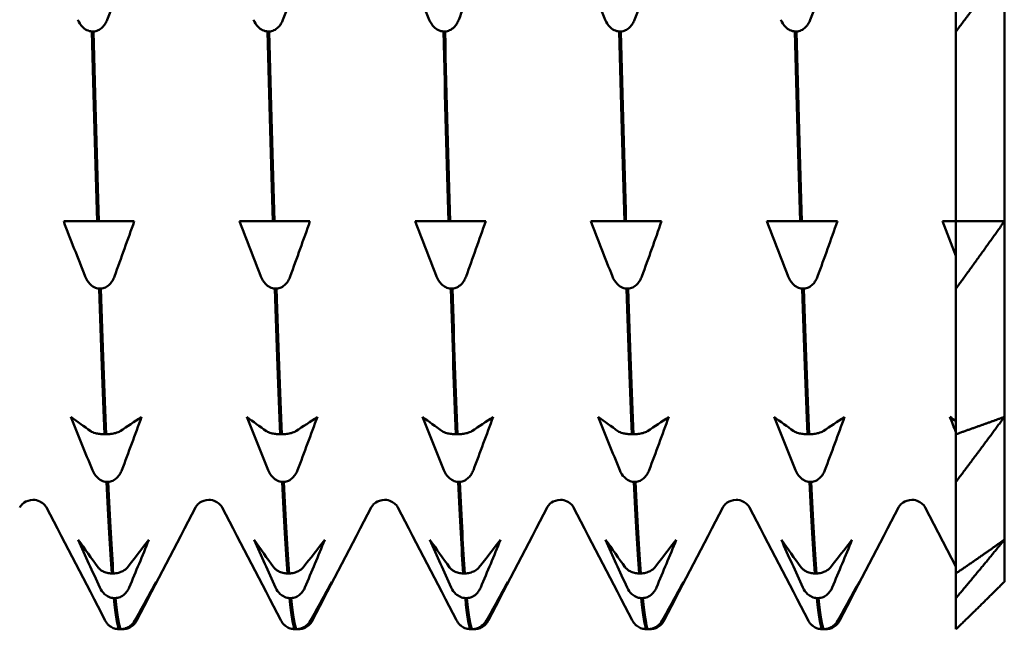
# Model space of a CAD drawing. Header units: millimetres. Extents: x 39 to 198, y 81 to 244.
# Tile 25 of 32: x 92.14 to 102.32, y 191.19 to 197.49. Entities that reach past the tile are written whole.
import ezdxf

# ---------------------------------------------------------------- set-up
doc = ezdxf.new("R2010")
doc.units = ezdxf.units.MM
doc.layers.add('Видимый контур (ГОСТ)', color=7, linetype='Continuous', lineweight=50)

msp = doc.modelspace()

# ---------------------------------------------------------------- linework, layer by layer
at = {"layer": 'Видимый контур (ГОСТ)'}
for p, q in [((101.817, 197.364), (101.817, 198.035)), ((102.317, 198.035), (102.317, 195.405)), ((92.906, 197.364), (92.889, 197.364)), ((94.722, 197.364), (94.705, 197.364)), ((96.538, 197.364), (96.521, 197.364)), ((98.354, 197.364), (98.337, 197.364)), ((100.17, 197.364), (100.153, 197.364)), ((101.817, 197.364), (101.817, 195.405)), ((92.598, 195.405), (92.801, 195.405)), ((92.801, 195.405), (92.943, 195.405)), ((92.943, 195.405), (92.96, 195.405)), ((92.96, 195.405), (93.106, 195.405)), ((93.106, 195.405), (93.327, 195.405)), ((94.414, 195.405), (94.618, 195.405)), ((94.618, 195.405), (94.759, 195.405)), ((94.759, 195.405), (94.776, 195.405)), ((94.776, 195.405), (94.922, 195.405)), ((94.922, 195.405), (95.143, 195.405)), ((96.23, 195.405), (96.434, 195.405)), ((96.434, 195.405), (96.575, 195.405)), ((96.575, 195.405), (96.592, 195.405)), ((96.592, 195.405), (96.738, 195.405)), ((96.738, 195.405), (96.959, 195.405)), ((98.046, 195.405), (98.25, 195.405)), ((98.25, 195.405), (98.391, 195.405)), ((98.391, 195.405), (98.408, 195.405)), ((98.408, 195.405), (98.554, 195.405)), ((98.554, 195.405), (98.775, 195.405)), ((99.862, 195.405), (100.066, 195.405)), ((100.066, 195.405), (100.208, 195.405)), ((100.208, 195.405), (100.225, 195.405)), ((100.225, 195.405), (100.37, 195.405)), ((100.37, 195.405), (100.592, 195.405)), ((101.678, 195.405), (101.817, 195.405)), ((101.817, 194.71), (101.817, 195.405)), ((101.817, 195.405), (101.817, 195.047)), ((102.317, 195.405), (102.317, 193.386)), ((92.982, 194.71), (92.965, 194.71)), ((94.798, 194.71), (94.781, 194.71)), ((96.614, 194.71), (96.597, 194.71)), ((98.43, 194.71), (98.413, 194.71)), ((100.246, 194.71), (100.229, 194.71)), ((101.817, 194.71), (101.817, 193.207)), ((102.317, 193.386), (102.317, 192.118)), ((93.019, 193.207), (93.036, 193.207)), ((94.835, 193.207), (94.852, 193.207)), ((96.651, 193.207), (96.668, 193.207)), ((98.467, 193.207), (98.484, 193.207)), ((100.283, 193.207), (100.3, 193.207)), ((101.817, 192.716), (101.817, 193.207)), ((93.057, 192.716), (93.04, 192.716)), ((94.873, 192.716), (94.856, 192.716)), ((96.69, 192.716), (96.673, 192.716)), ((98.506, 192.716), (98.489, 192.716)), ((100.322, 192.716), (100.305, 192.716)), ((101.817, 192.716), (101.817, 191.771)), ((101.817, 191.843), (101.5, 192.451)), ((102.317, 192.118), (102.317, 191.685)), ((93.095, 191.771), (93.111, 191.771)), ((94.911, 191.771), (94.928, 191.771)), ((96.727, 191.771), (96.744, 191.771)), ((98.543, 191.771), (98.56, 191.771)), ((100.359, 191.771), (100.376, 191.771)), ((101.817, 191.516), (101.817, 191.771)), ((93.133, 191.516), (93.116, 191.516)), ((94.949, 191.516), (94.932, 191.516)), ((96.765, 191.516), (96.748, 191.516)), ((98.581, 191.516), (98.564, 191.516)), ((100.397, 191.516), (100.38, 191.516)), ((101.817, 191.516), (101.817, 191.194)), ((93.17, 191.194), (93.187, 191.194)), ((93.209, 191.194), (93.192, 191.194)), ((94.986, 191.194), (95.003, 191.194)), ((95.025, 191.194), (95.008, 191.194)), ((96.802, 191.194), (96.819, 191.194)), ((96.841, 191.194), (96.824, 191.194)), ((98.618, 191.194), (98.635, 191.194)), ((98.657, 191.194), (98.64, 191.194)), ((100.435, 191.194), (100.452, 191.194)), ((100.473, 191.194), (100.456, 191.194))]:
    msp.add_line(p, q, dxfattribs=at)
for points in [[(93.251, 198.035), (93.185, 197.851), (93.117, 197.668), (93.048, 197.485)], [(95.068, 198.035), (95.001, 197.851), (94.933, 197.668), (94.864, 197.485)], [(96.376, 197.485), (96.301, 197.668), (96.227, 197.851), (96.154, 198.035)], [(96.884, 198.035), (96.817, 197.851), (96.749, 197.668), (96.68, 197.485)], [(98.192, 197.485), (98.117, 197.668), (98.043, 197.851), (97.97, 198.035)], [(98.7, 198.035), (98.633, 197.851), (98.565, 197.668), (98.496, 197.485)], [(100.516, 198.035), (100.449, 197.851), (100.381, 197.668), (100.312, 197.485)], [(92.889, 197.364), (92.907, 196.666), (92.925, 196.009), (92.943, 195.405)], [(92.96, 195.405), (92.942, 196.009), (92.924, 196.666), (92.906, 197.364)], [(94.705, 197.364), (94.723, 196.666), (94.741, 196.009), (94.759, 195.405)], [(94.776, 195.405), (94.758, 196.009), (94.74, 196.666), (94.722, 197.364)], [(96.521, 197.364), (96.539, 196.666), (96.557, 196.009), (96.575, 195.405)], [(96.592, 195.405), (96.574, 196.009), (96.556, 196.666), (96.538, 197.364)], [(98.337, 197.364), (98.355, 196.666), (98.373, 196.009), (98.391, 195.405)], [(98.408, 195.405), (98.39, 196.009), (98.372, 196.666), (98.354, 197.364)], [(100.153, 197.364), (100.171, 196.666), (100.19, 196.009), (100.208, 195.405)], [(100.225, 195.405), (100.206, 196.009), (100.188, 196.666), (100.17, 197.364)], [(92.819, 194.836), (92.745, 195.025), (92.671, 195.215), (92.598, 195.405)], [(93.327, 195.405), (93.26, 195.215), (93.192, 195.025), (93.123, 194.836)], [(94.635, 194.836), (94.561, 195.025), (94.487, 195.215), (94.414, 195.405)], [(95.143, 195.405), (95.076, 195.215), (95.008, 195.025), (94.939, 194.836)], [(96.451, 194.836), (96.377, 195.025), (96.303, 195.215), (96.23, 195.405)], [(96.959, 195.405), (96.892, 195.215), (96.824, 195.025), (96.756, 194.836)], [(98.267, 194.836), (98.193, 195.025), (98.119, 195.215), (98.046, 195.405)], [(98.775, 195.405), (98.709, 195.215), (98.641, 195.025), (98.572, 194.836)], [(100.084, 194.836), (100.009, 195.025), (99.935, 195.215), (99.862, 195.405)], [(100.592, 195.405), (100.525, 195.215), (100.457, 195.025), (100.388, 194.836)], [(101.817, 195.047), (101.77, 195.166), (101.724, 195.285), (101.678, 195.405)], [(92.965, 194.71), (92.983, 194.149), (93.001, 193.645), (93.019, 193.207)], [(93.036, 193.207), (93.018, 193.645), (93, 194.149), (92.982, 194.71)], [(94.781, 194.71), (94.799, 194.149), (94.817, 193.645), (94.835, 193.207)], [(94.852, 193.207), (94.834, 193.645), (94.816, 194.149), (94.798, 194.71)], [(96.597, 194.71), (96.615, 194.149), (96.633, 193.645), (96.651, 193.207)], [(96.668, 193.207), (96.65, 193.645), (96.632, 194.149), (96.614, 194.71)], [(98.413, 194.71), (98.431, 194.149), (98.449, 193.645), (98.467, 193.207)], [(98.484, 193.207), (98.466, 193.645), (98.448, 194.149), (98.43, 194.71)], [(100.229, 194.71), (100.247, 194.149), (100.265, 193.645), (100.283, 193.207)], [(100.3, 193.207), (100.282, 193.645), (100.264, 194.149), (100.246, 194.71)], [(92.895, 192.837), (92.82, 193.019), (92.746, 193.203), (92.673, 193.386)], [(92.673, 193.386), (92.74, 193.337), (92.808, 193.288), (92.877, 193.239)], [(93.181, 193.239), (93.256, 193.288), (93.33, 193.337), (93.403, 193.386)], [(93.403, 193.386), (93.336, 193.203), (93.268, 193.019), (93.199, 192.837)], [(94.711, 192.837), (94.636, 193.019), (94.562, 193.203), (94.489, 193.386)], [(94.489, 193.386), (94.556, 193.337), (94.624, 193.288), (94.693, 193.239)], [(94.997, 193.239), (95.072, 193.288), (95.146, 193.337), (95.219, 193.386)], [(95.219, 193.386), (95.152, 193.203), (95.084, 193.019), (95.015, 192.837)], [(96.527, 192.837), (96.453, 193.019), (96.379, 193.203), (96.306, 193.386)], [(96.306, 193.386), (96.372, 193.337), (96.44, 193.288), (96.509, 193.239)], [(96.814, 193.239), (96.888, 193.288), (96.962, 193.337), (97.035, 193.386)], [(97.035, 193.386), (96.968, 193.203), (96.9, 193.019), (96.831, 192.837)], [(98.343, 192.837), (98.269, 193.019), (98.195, 193.203), (98.122, 193.386)], [(98.122, 193.386), (98.189, 193.337), (98.257, 193.288), (98.325, 193.239)], [(98.63, 193.239), (98.704, 193.288), (98.778, 193.337), (98.851, 193.386)], [(98.851, 193.386), (98.784, 193.203), (98.716, 193.019), (98.647, 192.837)], [(100.159, 192.837), (100.085, 193.019), (100.011, 193.203), (99.938, 193.386)], [(99.938, 193.386), (100.005, 193.337), (100.073, 193.288), (100.142, 193.239)], [(100.446, 193.239), (100.52, 193.288), (100.594, 193.337), (100.667, 193.386)], [(100.667, 193.386), (100.6, 193.203), (100.532, 193.019), (100.463, 192.837)], [(101.817, 193.229), (101.796, 193.281), (101.775, 193.334), (101.754, 193.386)], [(101.754, 193.386), (101.775, 193.371), (101.796, 193.356), (101.817, 193.34)], [(93.04, 192.716), (93.058, 192.33), (93.076, 192.013), (93.095, 191.771)], [(93.111, 191.771), (93.093, 192.013), (93.075, 192.33), (93.057, 192.716)], [(94.856, 192.716), (94.874, 192.33), (94.893, 192.013), (94.911, 191.771)], [(94.928, 191.771), (94.91, 192.013), (94.891, 192.33), (94.873, 192.716)], [(96.673, 192.716), (96.691, 192.33), (96.709, 192.013), (96.727, 191.771)], [(96.744, 191.771), (96.726, 192.013), (96.708, 192.33), (96.69, 192.716)], [(98.489, 192.716), (98.507, 192.33), (98.525, 192.013), (98.543, 191.771)], [(98.56, 191.771), (98.542, 192.013), (98.524, 192.33), (98.506, 192.716)], [(100.305, 192.716), (100.323, 192.33), (100.341, 192.013), (100.359, 191.771)], [(100.376, 191.771), (100.358, 192.013), (100.34, 192.33), (100.322, 192.716)], [(93.025, 191.288), (92.823, 191.676), (92.621, 192.063), (92.419, 192.451)], [(93.96, 192.451), (93.758, 192.063), (93.556, 191.676), (93.354, 191.288)], [(94.841, 191.288), (94.639, 191.676), (94.437, 192.063), (94.235, 192.451)], [(95.776, 192.451), (95.574, 192.063), (95.372, 191.676), (95.17, 191.288)], [(96.657, 191.288), (96.455, 191.676), (96.253, 192.063), (96.051, 192.451)], [(97.592, 192.451), (97.39, 192.063), (97.188, 191.676), (96.986, 191.288)], [(98.473, 191.288), (98.271, 191.676), (98.069, 192.063), (97.867, 192.451)], [(99.408, 192.451), (99.206, 192.063), (99.004, 191.676), (98.802, 191.288)], [(100.289, 191.288), (100.088, 191.676), (99.886, 192.063), (99.684, 192.451)], [(101.224, 192.451), (101.022, 192.063), (100.82, 191.676), (100.618, 191.288)], [(92.971, 191.625), (92.896, 191.789), (92.822, 191.953), (92.749, 192.118)], [(92.749, 192.118), (92.816, 192.023), (92.884, 191.928), (92.953, 191.833)], [(93.257, 191.833), (93.332, 191.928), (93.405, 192.023), (93.478, 192.118)], [(93.478, 192.118), (93.412, 191.953), (93.344, 191.789), (93.275, 191.625)], [(94.787, 191.625), (94.712, 191.789), (94.638, 191.953), (94.565, 192.118)], [(94.565, 192.118), (94.632, 192.023), (94.7, 191.928), (94.769, 191.833)], [(95.073, 191.833), (95.148, 191.928), (95.222, 192.023), (95.295, 192.118)], [(95.295, 192.118), (95.228, 191.953), (95.16, 191.789), (95.091, 191.625)], [(96.603, 191.625), (96.528, 191.789), (96.454, 191.953), (96.381, 192.118)], [(96.381, 192.118), (96.448, 192.023), (96.516, 191.928), (96.585, 191.833)], [(96.889, 191.833), (96.964, 191.928), (97.038, 192.023), (97.111, 192.118)], [(97.111, 192.118), (97.044, 191.953), (96.976, 191.789), (96.907, 191.625)], [(98.419, 191.625), (98.344, 191.789), (98.27, 191.953), (98.197, 192.118)], [(98.197, 192.118), (98.264, 192.023), (98.332, 191.928), (98.401, 191.833)], [(98.705, 191.833), (98.78, 191.928), (98.854, 192.023), (98.927, 192.118)], [(98.927, 192.118), (98.86, 191.953), (98.792, 191.789), (98.723, 191.625)], [(100.235, 191.625), (100.16, 191.789), (100.086, 191.953), (100.013, 192.118)], [(100.013, 192.118), (100.08, 192.023), (100.148, 191.928), (100.217, 191.833)], [(100.521, 191.833), (100.596, 191.928), (100.67, 192.023), (100.743, 192.118)], [(100.743, 192.118), (100.676, 191.953), (100.608, 191.789), (100.539, 191.625)], [(93.333, 191.283), (93.407, 191.416), (93.481, 191.55), (93.554, 191.685)], [(93.554, 191.685), (93.487, 191.55), (93.419, 191.416), (93.35, 191.283)], [(95.149, 191.283), (95.223, 191.416), (95.297, 191.55), (95.37, 191.685)], [(95.37, 191.685), (95.303, 191.55), (95.235, 191.416), (95.166, 191.283)], [(96.965, 191.283), (97.039, 191.416), (97.113, 191.55), (97.186, 191.685)], [(97.186, 191.685), (97.119, 191.55), (97.051, 191.416), (96.983, 191.283)], [(98.781, 191.283), (98.855, 191.416), (98.929, 191.55), (99.002, 191.685)], [(99.002, 191.685), (98.936, 191.55), (98.868, 191.416), (98.799, 191.283)], [(100.597, 191.283), (100.672, 191.416), (100.745, 191.55), (100.819, 191.685)], [(100.819, 191.685), (100.752, 191.55), (100.684, 191.416), (100.615, 191.283)], [(93.116, 191.516), (93.134, 191.333), (93.152, 191.225), (93.17, 191.194)], [(93.187, 191.194), (93.169, 191.225), (93.151, 191.333), (93.133, 191.516)], [(94.932, 191.516), (94.95, 191.333), (94.968, 191.225), (94.986, 191.194)], [(95.003, 191.194), (94.985, 191.225), (94.967, 191.333), (94.949, 191.516)], [(96.748, 191.516), (96.766, 191.333), (96.784, 191.225), (96.802, 191.194)], [(96.819, 191.194), (96.801, 191.225), (96.783, 191.333), (96.765, 191.516)], [(98.564, 191.516), (98.582, 191.333), (98.6, 191.225), (98.618, 191.194)], [(98.635, 191.194), (98.617, 191.225), (98.599, 191.333), (98.581, 191.516)], [(100.38, 191.516), (100.398, 191.333), (100.417, 191.225), (100.435, 191.194)], [(100.452, 191.194), (100.434, 191.225), (100.415, 191.333), (100.397, 191.516)], [(93.039, 191.265), (93.033, 191.274), (93.029, 191.281), (93.025, 191.288)], [(93.354, 191.288), (93.35, 191.281), (93.346, 191.274), (93.34, 191.265)], [(94.855, 191.265), (94.849, 191.274), (94.845, 191.281), (94.841, 191.288)], [(95.17, 191.288), (95.166, 191.281), (95.162, 191.274), (95.156, 191.265)], [(96.671, 191.265), (96.665, 191.274), (96.661, 191.281), (96.657, 191.288)], [(96.986, 191.288), (96.982, 191.281), (96.978, 191.274), (96.972, 191.265)], [(98.487, 191.265), (98.481, 191.274), (98.477, 191.281), (98.473, 191.288)], [(98.802, 191.288), (98.798, 191.281), (98.794, 191.274), (98.788, 191.265)], [(100.303, 191.265), (100.297, 191.274), (100.293, 191.281), (100.289, 191.288)], [(100.618, 191.288), (100.615, 191.281), (100.61, 191.274), (100.604, 191.265)], [(93.192, 191.194), (93.191, 191.194), (93.19, 191.194), (93.189, 191.194)], [(95.008, 191.194), (95.007, 191.194), (95.006, 191.194), (95.006, 191.194)], [(96.824, 191.194), (96.823, 191.194), (96.822, 191.194), (96.822, 191.194)], [(98.64, 191.194), (98.639, 191.194), (98.638, 191.194), (98.638, 191.194)], [(100.456, 191.194), (100.455, 191.194), (100.455, 191.194), (100.454, 191.194)]]:
    msp.add_open_spline(points, degree=3, dxfattribs=at)
for points in [[(102.317, 198.035), (102.076, 197.706), (101.817, 197.364)], [(101.817, 195.405), (102.076, 195.405), (102.317, 195.405)], [(102.317, 195.405), (102.076, 195.064), (101.817, 194.71)], [(101.817, 193.207), (102.076, 193.298), (102.317, 193.386)], [(102.317, 193.386), (102.076, 193.058), (101.817, 192.716)], [(101.817, 191.771), (102.076, 191.947), (102.317, 192.118)], [(102.317, 192.118), (102.076, 191.823), (101.817, 191.516)], [(101.817, 191.194), (102.076, 191.444), (102.317, 191.685)]]:
    msp.add_rational_spline(points, [1, 1.00035939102, 1], degree=2, dxfattribs=at)
for points, knots in [([(92.889, 197.364), (92.88, 197.365), (92.872, 197.366), (92.854, 197.371), (92.846, 197.374), (92.82, 197.386), (92.805, 197.398), (92.772, 197.431), (92.755, 197.456), (92.744, 197.485)], [-0.02234974, -0.02234974, -0.02234974, -0.02234974, -0.0193503, -0.0193503, -0.01627138, -0.01627138, -0.00971082, -0.00971082, 0, 0, 0, 0]), ([(93.048, 197.485), (93.042, 197.471), (93.035, 197.456), (93.019, 197.43), (93.01, 197.419), (92.986, 197.395), (92.971, 197.384), (92.938, 197.369), (92.922, 197.365), (92.906, 197.364)], [-0.02001764, -0.02001764, -0.02001764, -0.02001764, -0.01517559, -0.01517559, -0.01064091, -0.01064091, -0.00496205, -0.00496205, 0, 0, 0, 0]), ([(94.705, 197.364), (94.696, 197.365), (94.688, 197.366), (94.67, 197.371), (94.662, 197.374), (94.637, 197.386), (94.621, 197.398), (94.588, 197.431), (94.571, 197.456), (94.56, 197.485)], [-0.02234974, -0.02234974, -0.02234974, -0.02234974, -0.0193503, -0.0193503, -0.01627138, -0.01627138, -0.00971082, -0.00971082, 0, 0, 0, 0]), ([(94.864, 197.485), (94.858, 197.471), (94.851, 197.456), (94.835, 197.43), (94.826, 197.419), (94.802, 197.395), (94.787, 197.384), (94.755, 197.369), (94.739, 197.365), (94.722, 197.364)], [-0.02001764, -0.02001764, -0.02001764, -0.02001764, -0.01517559, -0.01517559, -0.01064091, -0.01064091, -0.00496205, -0.00496205, 0, 0, 0, 0]), ([(96.521, 197.364), (96.512, 197.365), (96.504, 197.366), (96.486, 197.371), (96.478, 197.374), (96.453, 197.386), (96.437, 197.398), (96.404, 197.431), (96.388, 197.456), (96.376, 197.485)], [-0.02234974, -0.02234974, -0.02234974, -0.02234974, -0.0193503, -0.0193503, -0.01627138, -0.01627138, -0.00971082, -0.00971082, 0, 0, 0, 0]), ([(96.68, 197.485), (96.674, 197.471), (96.667, 197.456), (96.651, 197.43), (96.642, 197.419), (96.618, 197.395), (96.603, 197.384), (96.571, 197.369), (96.555, 197.365), (96.538, 197.364)], [-0.02001764, -0.02001764, -0.02001764, -0.02001764, -0.01517559, -0.01517559, -0.01064091, -0.01064091, -0.00496205, -0.00496205, 0, 0, 0, 0]), ([(98.337, 197.364), (98.329, 197.365), (98.32, 197.366), (98.303, 197.371), (98.294, 197.374), (98.269, 197.386), (98.253, 197.398), (98.22, 197.431), (98.204, 197.456), (98.192, 197.485)], [-0.02234974, -0.02234974, -0.02234974, -0.02234974, -0.0193503, -0.0193503, -0.01627138, -0.01627138, -0.00971082, -0.00971082, 0, 0, 0, 0]), ([(98.496, 197.485), (98.49, 197.471), (98.484, 197.456), (98.467, 197.43), (98.458, 197.419), (98.434, 197.395), (98.419, 197.384), (98.387, 197.369), (98.371, 197.365), (98.354, 197.364)], [-0.02001764, -0.02001764, -0.02001764, -0.02001764, -0.01517559, -0.01517559, -0.01064091, -0.01064091, -0.00496205, -0.00496205, 0, 0, 0, 0]), ([(100.153, 197.364), (100.145, 197.365), (100.136, 197.366), (100.119, 197.371), (100.11, 197.374), (100.085, 197.386), (100.069, 197.398), (100.036, 197.431), (100.02, 197.456), (100.008, 197.485)], [-0.02234974, -0.02234974, -0.02234974, -0.02234974, -0.0193503, -0.0193503, -0.01627138, -0.01627138, -0.00971082, -0.00971082, 0, 0, 0, 0]), ([(100.312, 197.485), (100.307, 197.471), (100.3, 197.456), (100.283, 197.43), (100.274, 197.419), (100.25, 197.395), (100.235, 197.384), (100.203, 197.369), (100.187, 197.365), (100.17, 197.364)], [-0.02001764, -0.02001764, -0.02001764, -0.02001764, -0.01517559, -0.01517559, -0.01064091, -0.01064091, -0.00496205, -0.00496205, 0, 0, 0, 0]), ([(92.965, 194.71), (92.956, 194.711), (92.947, 194.712), (92.93, 194.717), (92.921, 194.72), (92.896, 194.733), (92.881, 194.745), (92.847, 194.779), (92.831, 194.806), (92.819, 194.836)], [-0.02234974, -0.02234974, -0.02234974, -0.02234974, -0.0193503, -0.0193503, -0.01627138, -0.01627138, -0.00971082, -0.00971082, 0, 0, 0, 0]), ([(93.123, 194.836), (93.118, 194.82), (93.111, 194.806), (93.095, 194.779), (93.085, 194.767), (93.062, 194.742), (93.046, 194.731), (93.014, 194.716), (92.998, 194.711), (92.982, 194.71)], [-0.02001764, -0.02001764, -0.02001764, -0.02001764, -0.01517559, -0.01517559, -0.01064091, -0.01064091, -0.00496205, -0.00496205, 0, 0, 0, 0]), ([(94.781, 194.71), (94.772, 194.711), (94.763, 194.712), (94.746, 194.717), (94.738, 194.72), (94.712, 194.733), (94.697, 194.745), (94.664, 194.779), (94.647, 194.806), (94.635, 194.836)], [-0.02234974, -0.02234974, -0.02234974, -0.02234974, -0.0193503, -0.0193503, -0.01627138, -0.01627138, -0.00971082, -0.00971082, 0, 0, 0, 0]), ([(94.939, 194.836), (94.934, 194.82), (94.927, 194.806), (94.911, 194.779), (94.901, 194.767), (94.878, 194.742), (94.862, 194.731), (94.83, 194.716), (94.814, 194.711), (94.798, 194.71)], [-0.02001764, -0.02001764, -0.02001764, -0.02001764, -0.01517559, -0.01517559, -0.01064091, -0.01064091, -0.00496205, -0.00496205, 0, 0, 0, 0]), ([(96.597, 194.71), (96.588, 194.711), (96.579, 194.712), (96.562, 194.717), (96.554, 194.72), (96.528, 194.733), (96.513, 194.745), (96.48, 194.779), (96.463, 194.806), (96.451, 194.836)], [-0.02234974, -0.02234974, -0.02234974, -0.02234974, -0.0193503, -0.0193503, -0.01627138, -0.01627138, -0.00971082, -0.00971082, 0, 0, 0, 0]), ([(96.756, 194.836), (96.75, 194.82), (96.743, 194.806), (96.727, 194.779), (96.718, 194.767), (96.694, 194.742), (96.678, 194.731), (96.646, 194.716), (96.63, 194.711), (96.614, 194.71)], [-0.02001764, -0.02001764, -0.02001764, -0.02001764, -0.01517559, -0.01517559, -0.01064091, -0.01064091, -0.00496205, -0.00496205, 0, 0, 0, 0]), ([(98.413, 194.71), (98.404, 194.711), (98.395, 194.712), (98.378, 194.717), (98.37, 194.72), (98.344, 194.733), (98.329, 194.745), (98.296, 194.779), (98.279, 194.806), (98.267, 194.836)], [-0.02234974, -0.02234974, -0.02234974, -0.02234974, -0.0193503, -0.0193503, -0.01627138, -0.01627138, -0.00971082, -0.00971082, 0, 0, 0, 0]), ([(98.572, 194.836), (98.566, 194.82), (98.559, 194.806), (98.543, 194.779), (98.534, 194.767), (98.51, 194.742), (98.495, 194.731), (98.462, 194.716), (98.446, 194.711), (98.43, 194.71)], [-0.02001764, -0.02001764, -0.02001764, -0.02001764, -0.01517559, -0.01517559, -0.01064091, -0.01064091, -0.00496205, -0.00496205, 0, 0, 0, 0]), ([(100.229, 194.71), (100.22, 194.711), (100.212, 194.712), (100.194, 194.717), (100.186, 194.72), (100.161, 194.733), (100.145, 194.745), (100.112, 194.779), (100.095, 194.806), (100.084, 194.836)], [-0.02234974, -0.02234974, -0.02234974, -0.02234974, -0.0193503, -0.0193503, -0.01627138, -0.01627138, -0.00971082, -0.00971082, 0, 0, 0, 0]), ([(100.388, 194.836), (100.382, 194.82), (100.375, 194.806), (100.359, 194.779), (100.35, 194.767), (100.326, 194.742), (100.311, 194.731), (100.279, 194.716), (100.263, 194.711), (100.246, 194.71)], [-0.02001764, -0.02001764, -0.02001764, -0.02001764, -0.01517559, -0.01517559, -0.01064091, -0.01064091, -0.00496205, -0.00496205, 0, 0, 0, 0]), ([(92.877, 193.239), (92.883, 193.235), (92.89, 193.231), (92.906, 193.224), (92.915, 193.221), (92.939, 193.215), (92.954, 193.212), (92.986, 193.208), (93.002, 193.207), (93.019, 193.207)], [-0.02001764, -0.02001764, -0.02001764, -0.02001764, -0.01517559, -0.01517559, -0.01064091, -0.01064091, -0.00496205, -0.00496205, 0, 0, 0, 0]), ([(93.036, 193.207), (93.045, 193.207), (93.053, 193.207), (93.071, 193.208), (93.079, 193.209), (93.104, 193.213), (93.12, 193.216), (93.153, 193.225), (93.169, 193.231), (93.181, 193.239)], [-0.02234974, -0.02234974, -0.02234974, -0.02234974, -0.0193503, -0.0193503, -0.01627138, -0.01627138, -0.00971082, -0.00971082, 0, 0, 0, 0]), ([(94.693, 193.239), (94.699, 193.235), (94.706, 193.231), (94.722, 193.224), (94.731, 193.221), (94.755, 193.215), (94.77, 193.212), (94.802, 193.208), (94.818, 193.207), (94.835, 193.207)], [-0.02001764, -0.02001764, -0.02001764, -0.02001764, -0.01517559, -0.01517559, -0.01064091, -0.01064091, -0.00496205, -0.00496205, 0, 0, 0, 0]), ([(94.852, 193.207), (94.861, 193.207), (94.869, 193.207), (94.887, 193.208), (94.895, 193.209), (94.92, 193.213), (94.936, 193.216), (94.969, 193.225), (94.986, 193.231), (94.997, 193.239)], [-0.02234974, -0.02234974, -0.02234974, -0.02234974, -0.0193503, -0.0193503, -0.01627138, -0.01627138, -0.00971082, -0.00971082, 0, 0, 0, 0]), ([(96.509, 193.239), (96.515, 193.235), (96.522, 193.231), (96.538, 193.224), (96.547, 193.221), (96.571, 193.215), (96.586, 193.212), (96.619, 193.208), (96.635, 193.207), (96.651, 193.207)], [-0.02001764, -0.02001764, -0.02001764, -0.02001764, -0.01517559, -0.01517559, -0.01064091, -0.01064091, -0.00496205, -0.00496205, 0, 0, 0, 0]), ([(96.668, 193.207), (96.677, 193.207), (96.686, 193.207), (96.703, 193.208), (96.711, 193.209), (96.737, 193.213), (96.752, 193.216), (96.785, 193.225), (96.802, 193.231), (96.814, 193.239)], [-0.02234974, -0.02234974, -0.02234974, -0.02234974, -0.0193503, -0.0193503, -0.01627138, -0.01627138, -0.00971082, -0.00971082, 0, 0, 0, 0]), ([(98.325, 193.239), (98.331, 193.235), (98.338, 193.231), (98.354, 193.224), (98.363, 193.221), (98.387, 193.215), (98.403, 193.212), (98.435, 193.208), (98.451, 193.207), (98.467, 193.207)], [-0.02001764, -0.02001764, -0.02001764, -0.02001764, -0.01517559, -0.01517559, -0.01064091, -0.01064091, -0.00496205, -0.00496205, 0, 0, 0, 0]), ([(98.484, 193.207), (98.493, 193.207), (98.502, 193.207), (98.519, 193.208), (98.527, 193.209), (98.553, 193.213), (98.568, 193.216), (98.601, 193.225), (98.618, 193.231), (98.63, 193.239)], [-0.02234974, -0.02234974, -0.02234974, -0.02234974, -0.0193503, -0.0193503, -0.01627138, -0.01627138, -0.00971082, -0.00971082, 0, 0, 0, 0]), ([(100.142, 193.239), (100.147, 193.235), (100.154, 193.231), (100.17, 193.224), (100.18, 193.221), (100.203, 193.215), (100.219, 193.212), (100.251, 193.208), (100.267, 193.207), (100.283, 193.207)], [-0.02001764, -0.02001764, -0.02001764, -0.02001764, -0.01517559, -0.01517559, -0.01064091, -0.01064091, -0.00496205, -0.00496205, 0, 0, 0, 0]), ([(100.3, 193.207), (100.309, 193.207), (100.318, 193.207), (100.335, 193.208), (100.343, 193.209), (100.369, 193.213), (100.384, 193.216), (100.417, 193.225), (100.434, 193.231), (100.446, 193.239)], [-0.02234974, -0.02234974, -0.02234974, -0.02234974, -0.0193503, -0.0193503, -0.01627138, -0.01627138, -0.00971082, -0.00971082, 0, 0, 0, 0]), ([(93.04, 192.716), (93.032, 192.716), (93.023, 192.718), (93.006, 192.722), (92.997, 192.725), (92.972, 192.738), (92.956, 192.749), (92.923, 192.782), (92.907, 192.808), (92.895, 192.837)], [-0.02234974, -0.02234974, -0.02234974, -0.02234974, -0.0193503, -0.0193503, -0.01627138, -0.01627138, -0.00971082, -0.00971082, 0, 0, 0, 0]), ([(93.199, 192.837), (93.194, 192.822), (93.187, 192.808), (93.17, 192.782), (93.161, 192.77), (93.137, 192.747), (93.122, 192.735), (93.09, 192.721), (93.074, 192.717), (93.057, 192.716)], [-0.02001764, -0.02001764, -0.02001764, -0.02001764, -0.01517559, -0.01517559, -0.01064091, -0.01064091, -0.00496205, -0.00496205, 0, 0, 0, 0]), ([(94.856, 192.716), (94.848, 192.716), (94.839, 192.718), (94.822, 192.722), (94.813, 192.725), (94.788, 192.738), (94.772, 192.749), (94.739, 192.782), (94.723, 192.808), (94.711, 192.837)], [-0.02234974, -0.02234974, -0.02234974, -0.02234974, -0.0193503, -0.0193503, -0.01627138, -0.01627138, -0.00971082, -0.00971082, 0, 0, 0, 0]), ([(95.015, 192.837), (95.01, 192.822), (95.003, 192.808), (94.986, 192.782), (94.977, 192.77), (94.953, 192.747), (94.938, 192.735), (94.906, 192.721), (94.89, 192.717), (94.873, 192.716)], [-0.02001764, -0.02001764, -0.02001764, -0.02001764, -0.01517559, -0.01517559, -0.01064091, -0.01064091, -0.00496205, -0.00496205, 0, 0, 0, 0]), ([(96.673, 192.716), (96.664, 192.716), (96.655, 192.718), (96.638, 192.722), (96.629, 192.725), (96.604, 192.738), (96.589, 192.749), (96.555, 192.782), (96.539, 192.808), (96.527, 192.837)], [-0.02234974, -0.02234974, -0.02234974, -0.02234974, -0.0193503, -0.0193503, -0.01627138, -0.01627138, -0.00971082, -0.00971082, 0, 0, 0, 0]), ([(96.831, 192.837), (96.826, 192.822), (96.819, 192.808), (96.802, 192.782), (96.793, 192.77), (96.769, 192.747), (96.754, 192.735), (96.722, 192.721), (96.706, 192.717), (96.69, 192.716)], [-0.02001764, -0.02001764, -0.02001764, -0.02001764, -0.01517559, -0.01517559, -0.01064091, -0.01064091, -0.00496205, -0.00496205, 0, 0, 0, 0]), ([(98.489, 192.716), (98.48, 192.716), (98.471, 192.718), (98.454, 192.722), (98.445, 192.725), (98.42, 192.738), (98.405, 192.749), (98.371, 192.782), (98.355, 192.808), (98.343, 192.837)], [-0.02234974, -0.02234974, -0.02234974, -0.02234974, -0.0193503, -0.0193503, -0.01627138, -0.01627138, -0.00971082, -0.00971082, 0, 0, 0, 0]), ([(98.647, 192.837), (98.642, 192.822), (98.635, 192.808), (98.619, 192.782), (98.609, 192.77), (98.586, 192.747), (98.57, 192.735), (98.538, 192.721), (98.522, 192.717), (98.506, 192.716)], [-0.02001764, -0.02001764, -0.02001764, -0.02001764, -0.01517559, -0.01517559, -0.01064091, -0.01064091, -0.00496205, -0.00496205, 0, 0, 0, 0]), ([(100.305, 192.716), (100.296, 192.716), (100.287, 192.718), (100.27, 192.722), (100.262, 192.725), (100.236, 192.738), (100.221, 192.749), (100.188, 192.782), (100.171, 192.808), (100.159, 192.837)], [-0.02234974, -0.02234974, -0.02234974, -0.02234974, -0.0193503, -0.0193503, -0.01627138, -0.01627138, -0.00971082, -0.00971082, 0, 0, 0, 0]), ([(100.463, 192.837), (100.458, 192.822), (100.451, 192.808), (100.435, 192.782), (100.425, 192.77), (100.402, 192.747), (100.386, 192.735), (100.354, 192.721), (100.338, 192.717), (100.322, 192.716)], [-0.02001764, -0.02001764, -0.02001764, -0.02001764, -0.01517559, -0.01517559, -0.01064091, -0.01064091, -0.00496205, -0.00496205, 0, 0, 0, 0]), ([(92.281, 192.53), (92.246, 192.53), (92.211, 192.516), (92.172, 192.49), (92.162, 192.477), (92.149, 192.461), (92.146, 192.455), (92.144, 192.451)], [0, 0, 0, 0, 0.02183951, 0.02183951, 0.04082183, 0.04082183, 0.05840953, 0.05840953, 0.05840953, 0.05840953]), ([(92.419, 192.451), (92.416, 192.457), (92.41, 192.469), (92.383, 192.495), (92.369, 192.506), (92.332, 192.523), (92.307, 192.53), (92.281, 192.53)], [0, 0, 0, 0, 0.02825086, 0.02825086, 0.04306696, 0.04306696, 0.05843474, 0.05843474, 0.05843474, 0.05843474]), ([(94.097, 192.53), (94.062, 192.53), (94.027, 192.516), (93.988, 192.49), (93.978, 192.477), (93.965, 192.461), (93.962, 192.455), (93.96, 192.451)], [0, 0, 0, 0, 0.02183951, 0.02183951, 0.04082183, 0.04082183, 0.05840953, 0.05840953, 0.05840953, 0.05840953]), ([(94.235, 192.451), (94.232, 192.457), (94.227, 192.469), (94.199, 192.495), (94.185, 192.506), (94.148, 192.523), (94.123, 192.53), (94.097, 192.53)], [0, 0, 0, 0, 0.02825086, 0.02825086, 0.04306696, 0.04306696, 0.05843474, 0.05843474, 0.05843474, 0.05843474]), ([(95.914, 192.53), (95.878, 192.53), (95.844, 192.516), (95.804, 192.49), (95.794, 192.477), (95.781, 192.461), (95.778, 192.455), (95.776, 192.451)], [0, 0, 0, 0, 0.02183951, 0.02183951, 0.04082183, 0.04082183, 0.05840953, 0.05840953, 0.05840953, 0.05840953]), ([(96.051, 192.451), (96.048, 192.457), (96.043, 192.469), (96.015, 192.495), (96.001, 192.506), (95.964, 192.523), (95.939, 192.53), (95.914, 192.53)], [0, 0, 0, 0, 0.02825086, 0.02825086, 0.04306696, 0.04306696, 0.05843474, 0.05843474, 0.05843474, 0.05843474]), ([(97.73, 192.53), (97.694, 192.53), (97.66, 192.516), (97.62, 192.49), (97.61, 192.477), (97.597, 192.461), (97.594, 192.455), (97.592, 192.451)], [0, 0, 0, 0, 0.02183951, 0.02183951, 0.04082183, 0.04082183, 0.05840953, 0.05840953, 0.05840953, 0.05840953]), ([(97.867, 192.451), (97.864, 192.457), (97.859, 192.469), (97.831, 192.495), (97.818, 192.506), (97.78, 192.523), (97.755, 192.53), (97.73, 192.53)], [0, 0, 0, 0, 0.02825086, 0.02825086, 0.04306696, 0.04306696, 0.05843474, 0.05843474, 0.05843474, 0.05843474]), ([(99.546, 192.53), (99.51, 192.53), (99.476, 192.516), (99.436, 192.49), (99.426, 192.477), (99.413, 192.461), (99.41, 192.455), (99.408, 192.451)], [0, 0, 0, 0, 0.02183951, 0.02183951, 0.04082183, 0.04082183, 0.05840953, 0.05840953, 0.05840953, 0.05840953]), ([(99.684, 192.451), (99.68, 192.457), (99.675, 192.469), (99.647, 192.495), (99.634, 192.506), (99.596, 192.523), (99.571, 192.53), (99.546, 192.53)], [0, 0, 0, 0, 0.02825086, 0.02825086, 0.04306696, 0.04306696, 0.05843474, 0.05843474, 0.05843474, 0.05843474]), ([(101.362, 192.53), (101.326, 192.53), (101.292, 192.516), (101.252, 192.49), (101.242, 192.477), (101.229, 192.461), (101.226, 192.455), (101.224, 192.451)], [0, 0, 0, 0, 0.02183951, 0.02183951, 0.04082183, 0.04082183, 0.05840953, 0.05840953, 0.05840953, 0.05840953]), ([(101.5, 192.451), (101.496, 192.457), (101.491, 192.469), (101.463, 192.495), (101.45, 192.506), (101.412, 192.523), (101.387, 192.53), (101.362, 192.53)], [0, 0, 0, 0, 0.02825086, 0.02825086, 0.04306696, 0.04306696, 0.05843474, 0.05843474, 0.05843474, 0.05843474]), ([(92.953, 191.833), (92.958, 191.826), (92.965, 191.818), (92.982, 191.805), (92.991, 191.799), (93.015, 191.786), (93.03, 191.781), (93.062, 191.773), (93.078, 191.771), (93.095, 191.771)], [-0.02001764, -0.02001764, -0.02001764, -0.02001764, -0.01517559, -0.01517559, -0.01064091, -0.01064091, -0.00496205, -0.00496205, 0, 0, 0, 0]), ([(93.111, 191.771), (93.12, 191.771), (93.129, 191.771), (93.146, 191.774), (93.155, 191.775), (93.18, 191.782), (93.195, 191.788), (93.229, 191.805), (93.245, 191.818), (93.257, 191.833)], [-0.02234974, -0.02234974, -0.02234974, -0.02234974, -0.0193503, -0.0193503, -0.01627138, -0.01627138, -0.00971082, -0.00971082, 0, 0, 0, 0]), ([(94.769, 191.833), (94.774, 191.826), (94.781, 191.818), (94.798, 191.805), (94.807, 191.799), (94.831, 191.786), (94.846, 191.781), (94.878, 191.773), (94.894, 191.771), (94.911, 191.771)], [-0.02001764, -0.02001764, -0.02001764, -0.02001764, -0.01517559, -0.01517559, -0.01064091, -0.01064091, -0.00496205, -0.00496205, 0, 0, 0, 0]), ([(94.928, 191.771), (94.936, 191.771), (94.945, 191.771), (94.962, 191.774), (94.971, 191.775), (94.996, 191.782), (95.012, 191.788), (95.045, 191.805), (95.061, 191.818), (95.073, 191.833)], [-0.02234974, -0.02234974, -0.02234974, -0.02234974, -0.0193503, -0.0193503, -0.01627138, -0.01627138, -0.00971082, -0.00971082, 0, 0, 0, 0]), ([(96.585, 191.833), (96.591, 191.826), (96.597, 191.818), (96.614, 191.805), (96.623, 191.799), (96.647, 191.786), (96.662, 191.781), (96.694, 191.773), (96.71, 191.771), (96.727, 191.771)], [-0.02001764, -0.02001764, -0.02001764, -0.02001764, -0.01517559, -0.01517559, -0.01064091, -0.01064091, -0.00496205, -0.00496205, 0, 0, 0, 0]), ([(96.744, 191.771), (96.752, 191.771), (96.761, 191.771), (96.778, 191.774), (96.787, 191.775), (96.812, 191.782), (96.828, 191.788), (96.861, 191.805), (96.877, 191.818), (96.889, 191.833)], [-0.02234974, -0.02234974, -0.02234974, -0.02234974, -0.0193503, -0.0193503, -0.01627138, -0.01627138, -0.00971082, -0.00971082, 0, 0, 0, 0]), ([(98.401, 191.833), (98.407, 191.826), (98.414, 191.818), (98.43, 191.805), (98.439, 191.799), (98.463, 191.786), (98.478, 191.781), (98.51, 191.773), (98.526, 191.771), (98.543, 191.771)], [-0.02001764, -0.02001764, -0.02001764, -0.02001764, -0.01517559, -0.01517559, -0.01064091, -0.01064091, -0.00496205, -0.00496205, 0, 0, 0, 0]), ([(98.56, 191.771), (98.569, 191.771), (98.577, 191.771), (98.595, 191.774), (98.603, 191.775), (98.628, 191.782), (98.644, 191.788), (98.677, 191.805), (98.693, 191.818), (98.705, 191.833)], [-0.02234974, -0.02234974, -0.02234974, -0.02234974, -0.0193503, -0.0193503, -0.01627138, -0.01627138, -0.00971082, -0.00971082, 0, 0, 0, 0]), ([(100.217, 191.833), (100.223, 191.826), (100.23, 191.818), (100.246, 191.805), (100.255, 191.799), (100.279, 191.786), (100.294, 191.781), (100.326, 191.773), (100.342, 191.771), (100.359, 191.771)], [-0.02001764, -0.02001764, -0.02001764, -0.02001764, -0.01517559, -0.01517559, -0.01064091, -0.01064091, -0.00496205, -0.00496205, 0, 0, 0, 0]), ([(100.376, 191.771), (100.385, 191.771), (100.393, 191.771), (100.411, 191.774), (100.419, 191.775), (100.444, 191.782), (100.46, 191.788), (100.493, 191.805), (100.51, 191.818), (100.521, 191.833)], [-0.02234974, -0.02234974, -0.02234974, -0.02234974, -0.0193503, -0.0193503, -0.01627138, -0.01627138, -0.00971082, -0.00971082, 0, 0, 0, 0]), ([(93.116, 191.516), (93.107, 191.517), (93.099, 191.518), (93.081, 191.522), (93.073, 191.525), (93.047, 191.536), (93.032, 191.546), (92.999, 191.576), (92.982, 191.599), (92.971, 191.625)], [-0.02234974, -0.02234974, -0.02234974, -0.02234974, -0.0193503, -0.0193503, -0.01627138, -0.01627138, -0.00971082, -0.00971082, 0, 0, 0, 0]), ([(93.275, 191.625), (93.269, 191.612), (93.262, 191.599), (93.246, 191.576), (93.237, 191.565), (93.213, 191.544), (93.198, 191.534), (93.165, 191.521), (93.15, 191.517), (93.133, 191.516)], [-0.02001764, -0.02001764, -0.02001764, -0.02001764, -0.01517559, -0.01517559, -0.01064091, -0.01064091, -0.00496205, -0.00496205, 0, 0, 0, 0]), ([(94.932, 191.516), (94.923, 191.517), (94.915, 191.518), (94.897, 191.522), (94.889, 191.525), (94.864, 191.536), (94.848, 191.546), (94.815, 191.576), (94.798, 191.599), (94.787, 191.625)], [-0.02234974, -0.02234974, -0.02234974, -0.02234974, -0.0193503, -0.0193503, -0.01627138, -0.01627138, -0.00971082, -0.00971082, 0, 0, 0, 0]), ([(95.091, 191.625), (95.085, 191.612), (95.078, 191.599), (95.062, 191.576), (95.053, 191.565), (95.029, 191.544), (95.014, 191.534), (94.982, 191.521), (94.966, 191.517), (94.949, 191.516)], [-0.02001764, -0.02001764, -0.02001764, -0.02001764, -0.01517559, -0.01517559, -0.01064091, -0.01064091, -0.00496205, -0.00496205, 0, 0, 0, 0]), ([(96.748, 191.516), (96.739, 191.517), (96.731, 191.518), (96.713, 191.522), (96.705, 191.525), (96.68, 191.536), (96.664, 191.546), (96.631, 191.576), (96.615, 191.599), (96.603, 191.625)], [-0.02234974, -0.02234974, -0.02234974, -0.02234974, -0.0193503, -0.0193503, -0.01627138, -0.01627138, -0.00971082, -0.00971082, 0, 0, 0, 0]), ([(96.907, 191.625), (96.901, 191.612), (96.894, 191.599), (96.878, 191.576), (96.869, 191.565), (96.845, 191.544), (96.83, 191.534), (96.798, 191.521), (96.782, 191.517), (96.765, 191.516)], [-0.02001764, -0.02001764, -0.02001764, -0.02001764, -0.01517559, -0.01517559, -0.01064091, -0.01064091, -0.00496205, -0.00496205, 0, 0, 0, 0]), ([(98.564, 191.516), (98.556, 191.517), (98.547, 191.518), (98.53, 191.522), (98.521, 191.525), (98.496, 191.536), (98.48, 191.546), (98.447, 191.576), (98.431, 191.599), (98.419, 191.625)], [-0.02234974, -0.02234974, -0.02234974, -0.02234974, -0.0193503, -0.0193503, -0.01627138, -0.01627138, -0.00971082, -0.00971082, 0, 0, 0, 0]), ([(98.723, 191.625), (98.717, 191.612), (98.711, 191.599), (98.694, 191.576), (98.685, 191.565), (98.661, 191.544), (98.646, 191.534), (98.614, 191.521), (98.598, 191.517), (98.581, 191.516)], [-0.02001764, -0.02001764, -0.02001764, -0.02001764, -0.01517559, -0.01517559, -0.01064091, -0.01064091, -0.00496205, -0.00496205, 0, 0, 0, 0]), ([(100.38, 191.516), (100.372, 191.517), (100.363, 191.518), (100.346, 191.522), (100.337, 191.525), (100.312, 191.536), (100.296, 191.546), (100.263, 191.576), (100.247, 191.599), (100.235, 191.625)], [-0.02234974, -0.02234974, -0.02234974, -0.02234974, -0.0193503, -0.0193503, -0.01627138, -0.01627138, -0.00971082, -0.00971082, 0, 0, 0, 0]), ([(100.539, 191.625), (100.534, 191.612), (100.527, 191.599), (100.51, 191.576), (100.501, 191.565), (100.477, 191.544), (100.462, 191.534), (100.43, 191.521), (100.414, 191.517), (100.397, 191.516)], [-0.02001764, -0.02001764, -0.02001764, -0.02001764, -0.01517559, -0.01517559, -0.01064091, -0.01064091, -0.00496205, -0.00496205, 0, 0, 0, 0]), ([(93.039, 191.265), (93.042, 191.261), (93.046, 191.256), (93.057, 191.242), (93.066, 191.234), (93.09, 191.216), (93.106, 191.208), (93.138, 191.198), (93.154, 191.195), (93.17, 191.194)], [-0.01735804, -0.01735804, -0.01735804, -0.01735804, -0.01517559, -0.01517559, -0.01064091, -0.01064091, -0.00496205, -0.00496205, 0, 0, 0, 0]), ([(93.187, 191.194), (93.196, 191.194), (93.205, 191.195), (93.222, 191.199), (93.23, 191.201), (93.256, 191.21), (93.271, 191.218), (93.304, 191.243), (93.321, 191.261), (93.333, 191.283)], [-0.02234974, -0.02234974, -0.02234974, -0.02234974, -0.0193503, -0.0193503, -0.01627138, -0.01627138, -0.00971082, -0.00971082, 0, 0, 0, 0]), ([(93.35, 191.283), (93.345, 191.272), (93.338, 191.261), (93.322, 191.242), (93.312, 191.234), (93.289, 191.216), (93.273, 191.208), (93.241, 191.198), (93.225, 191.195), (93.209, 191.194)], [-0.02001764, -0.02001764, -0.02001764, -0.02001764, -0.01517559, -0.01517559, -0.01064091, -0.01064091, -0.00496205, -0.00496205, 0, 0, 0, 0]), ([(94.855, 191.265), (94.858, 191.261), (94.862, 191.256), (94.873, 191.242), (94.883, 191.234), (94.906, 191.216), (94.922, 191.208), (94.954, 191.198), (94.97, 191.195), (94.986, 191.194)], [-0.01735804, -0.01735804, -0.01735804, -0.01735804, -0.01517559, -0.01517559, -0.01064091, -0.01064091, -0.00496205, -0.00496205, 0, 0, 0, 0]), ([(95.003, 191.194), (95.012, 191.194), (95.021, 191.195), (95.038, 191.199), (95.046, 191.201), (95.072, 191.21), (95.087, 191.218), (95.12, 191.243), (95.137, 191.261), (95.149, 191.283)], [-0.02234974, -0.02234974, -0.02234974, -0.02234974, -0.0193503, -0.0193503, -0.01627138, -0.01627138, -0.00971082, -0.00971082, 0, 0, 0, 0]), ([(95.166, 191.283), (95.161, 191.272), (95.154, 191.261), (95.138, 191.242), (95.128, 191.234), (95.105, 191.216), (95.089, 191.208), (95.057, 191.198), (95.041, 191.195), (95.025, 191.194)], [-0.02001764, -0.02001764, -0.02001764, -0.02001764, -0.01517559, -0.01517559, -0.01064091, -0.01064091, -0.00496205, -0.00496205, 0, 0, 0, 0]), ([(96.671, 191.265), (96.674, 191.261), (96.678, 191.256), (96.689, 191.242), (96.699, 191.234), (96.722, 191.216), (96.738, 191.208), (96.77, 191.198), (96.786, 191.195), (96.802, 191.194)], [-0.01735804, -0.01735804, -0.01735804, -0.01735804, -0.01517559, -0.01517559, -0.01064091, -0.01064091, -0.00496205, -0.00496205, 0, 0, 0, 0]), ([(96.819, 191.194), (96.828, 191.194), (96.837, 191.195), (96.854, 191.199), (96.863, 191.201), (96.888, 191.21), (96.903, 191.218), (96.937, 191.243), (96.953, 191.261), (96.965, 191.283)], [-0.02234974, -0.02234974, -0.02234974, -0.02234974, -0.0193503, -0.0193503, -0.01627138, -0.01627138, -0.00971082, -0.00971082, 0, 0, 0, 0]), ([(96.983, 191.283), (96.977, 191.272), (96.97, 191.261), (96.954, 191.242), (96.945, 191.234), (96.921, 191.216), (96.905, 191.208), (96.873, 191.198), (96.857, 191.195), (96.841, 191.194)], [-0.02001764, -0.02001764, -0.02001764, -0.02001764, -0.01517559, -0.01517559, -0.01064091, -0.01064091, -0.00496205, -0.00496205, 0, 0, 0, 0]), ([(98.487, 191.265), (98.49, 191.261), (98.494, 191.256), (98.506, 191.242), (98.515, 191.234), (98.539, 191.216), (98.554, 191.208), (98.586, 191.198), (98.602, 191.195), (98.618, 191.194)], [-0.01735804, -0.01735804, -0.01735804, -0.01735804, -0.01517559, -0.01517559, -0.01064091, -0.01064091, -0.00496205, -0.00496205, 0, 0, 0, 0]), ([(98.635, 191.194), (98.644, 191.194), (98.653, 191.195), (98.67, 191.199), (98.679, 191.201), (98.704, 191.21), (98.719, 191.218), (98.753, 191.243), (98.769, 191.261), (98.781, 191.283)], [-0.02234974, -0.02234974, -0.02234974, -0.02234974, -0.0193503, -0.0193503, -0.01627138, -0.01627138, -0.00971082, -0.00971082, 0, 0, 0, 0]), ([(98.799, 191.283), (98.793, 191.272), (98.786, 191.261), (98.77, 191.242), (98.761, 191.234), (98.737, 191.216), (98.722, 191.208), (98.689, 191.198), (98.673, 191.195), (98.657, 191.194)], [-0.02001764, -0.02001764, -0.02001764, -0.02001764, -0.01517559, -0.01517559, -0.01064091, -0.01064091, -0.00496205, -0.00496205, 0, 0, 0, 0]), ([(100.303, 191.265), (100.306, 191.261), (100.31, 191.256), (100.322, 191.242), (100.331, 191.234), (100.355, 191.216), (100.37, 191.208), (100.402, 191.198), (100.418, 191.195), (100.435, 191.194)], [-0.01735804, -0.01735804, -0.01735804, -0.01735804, -0.01517559, -0.01517559, -0.01064091, -0.01064091, -0.00496205, -0.00496205, 0, 0, 0, 0]), ([(100.452, 191.194), (100.46, 191.194), (100.469, 191.195), (100.486, 191.199), (100.495, 191.201), (100.52, 191.21), (100.536, 191.218), (100.569, 191.243), (100.585, 191.261), (100.597, 191.283)], [-0.02234974, -0.02234974, -0.02234974, -0.02234974, -0.0193503, -0.0193503, -0.01627138, -0.01627138, -0.00971082, -0.00971082, 0, 0, 0, 0]), ([(100.615, 191.283), (100.609, 191.272), (100.602, 191.261), (100.586, 191.242), (100.577, 191.234), (100.553, 191.216), (100.538, 191.208), (100.506, 191.198), (100.49, 191.195), (100.473, 191.194)], [-0.02001764, -0.02001764, -0.02001764, -0.02001764, -0.01517559, -0.01517559, -0.01064091, -0.01064091, -0.00496205, -0.00496205, 0, 0, 0, 0])]:
    msp.add_open_spline(points, degree=3, knots=knots, dxfattribs=at)

doc.saveas('drawing.dxf')
